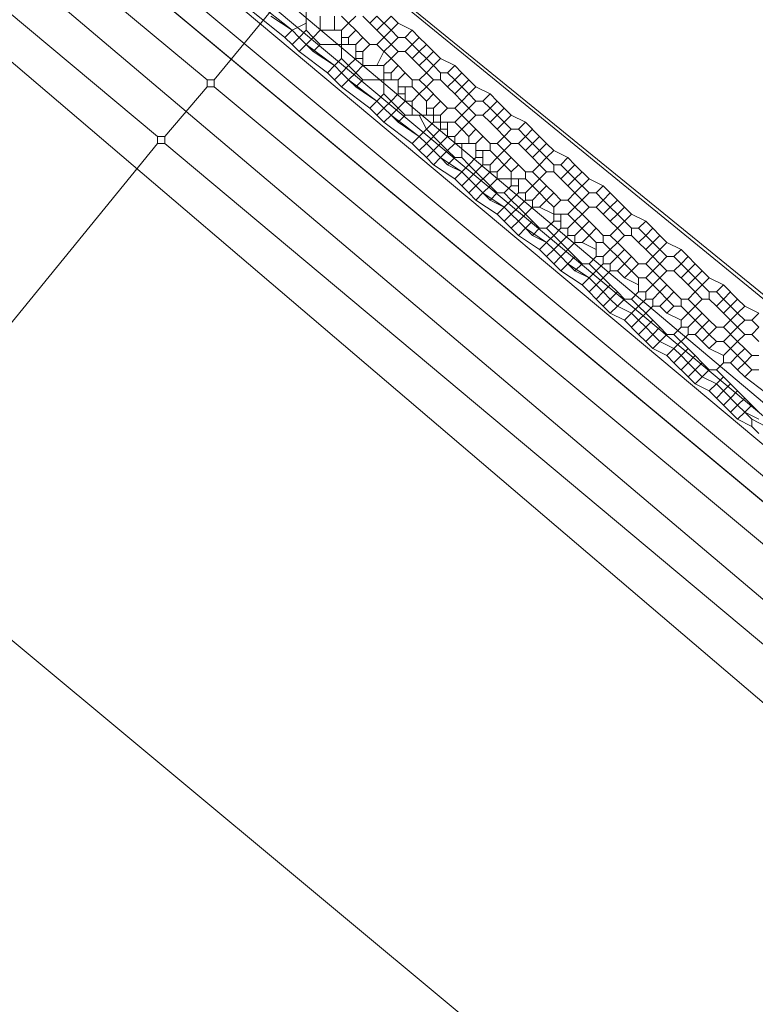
# Model space of a CAD drawing. Header units: metres. Extents: x 92810 to 93633, y 464687 to 465459.
# Tile 80 of 256: x 93162.07 to 93169.5, y 464727.98 to 464737.93. Entities that reach past the tile are written whole.
import ezdxf
from ezdxf.lldxf.tags import DXFTag

# ---------------------------------------------------------------- set-up
doc = ezdxf.new("R2010")
doc.units = ezdxf.units.M
for name, color, linetype, lineweight, transparency in [('B-OI-KL-DATA_KPN-G', 90, 'SI_B_DATA_KPN', 18, 0.4), ('B-OI-KL-DATA_LIANDER-G', 90, 'SI_B_DATA_LIANDER', 18, 0.4), ('B-OI-KL-DATA_ZIGGO BV-G', 90, 'SI_B_DATA_ZIGGO', 18, 0.4), ('B-OI-KL-ET_LS_LIANDER-G', 190, 'SI_B_ET_LS_LIANDER', 18, 0.4), ('B-OI-KL-ET_MS_LIANDER-G', 130, 'SI_B_ET_MS_LIANDER', 18, 0.4), ('B-OI-KL-GAS_LD_LIANDER-G', 30, 'SI_B_GAS_LD_LIANDER', 18, 0.4), ('B-WE-KL-DATA-G', 90, 'KL-DATA-N', 18, 0.4), ('B-WE-KL-ET_LS-G', 190, 'KL-LS-N', 18, 0.4)]:
    doc.layers.add(name, color=color, linetype=linetype, lineweight=lineweight, transparency=transparency)
doc.styles.get("Standard").update_dxf_attribs({"font": 'isocp.shx'})
tags = doc.linetypes.add('KL-DATA-N', pattern='A,4,-1,[101,NLCS.SHX,S=0.5,R=0,X=0,Y=0],-1,4,-1,["D",Standard,S=1,R=0,X=-0.25,Y=-0.5],-1.5', length=12.5).pattern_tags.tags
tags[18] = DXFTag(74, 10)
tags = doc.linetypes.add('KL-LS-N', pattern='A,4,-1,[103,NLCS.SHX,S=0.75,R=0,X=0,Y=0],-1,4,-1,["L",Standard,S=1,R=0,X=0,Y=-0.5],-2', length=13).pattern_tags.tags
tags[18] = DXFTag(74, 10)
doc.linetypes.add('SI_B_DATA_KPN', pattern='A,5,-2,["KPN",Standard,S=1.5,R=0,X=-0.51,Y=-0.75],-8', length=15)
doc.linetypes.add('SI_B_DATA_LIANDER', pattern='A,5,-2,["LI-DATA",Standard,S=1.5,R=0,X=-0.51,Y=-0.75],-11', length=18)
doc.linetypes.add('SI_B_DATA_ZIGGO', pattern='A,5,-2,["ZIGGO",Standard,S=1.5,R=0,X=-0.51,Y=-0.75],-9', length=16)
doc.linetypes.add('SI_B_ET_LS_LIANDER', pattern='A,5,-2,["LI-LS",Standard,S=1.5,R=0,X=-0.51,Y=-0.75],-10', length=17)
doc.linetypes.add('SI_B_ET_MS_LIANDER', pattern='A,5,-2,["LI-MS",Standard,S=1.5,R=0,X=-0.51,Y=-0.75],-10', length=17)
doc.linetypes.add('SI_B_GAS_LD_LIANDER', pattern='A,5,-2,["LI-G-LD",Standard,S=1.5,R=0,X=-0.51,Y=-0.75],-11', length=18)

msp = doc.modelspace()

# ---------------------------------------------------------------- linework, layer by layer
at = {"layer": 'B-OI-KL-DATA_KPN-G', "flags": 128}
for points in [[(93420.8929, 465060.8214), (93332.5357, 464946.25), (93332.0357, 464945.6786), (93258.6786, 464852.5357), (93257.8214, 464851.5357), (93164.0357, 464737.3214)], [(93134.9643, 464761.4643), (93134.9643, 464761.3214), (93135.1786, 464761.1071), (93138.3929, 464758.6071), (93139.5357, 464757.6071), (93163.9643, 464737.3214)], [(93134.3929, 464761.0357), (93156.5357, 464742.6071), (93158.6786, 464740.75), (93163.4643, 464736.75)], [(93163.9643, 464737.25), (93163.5357, 464736.75)], [(93163.9643, 464737.3214), (93164.0357, 464737.3214)], [(93163.9643, 464737.3214), (93163.9643, 464737.25)], [(93163.9643, 464737.25), (93164.0357, 464737.25)], [(93164.0357, 464737.3214), (93164.0357, 464737.25)], [(93164.0357, 464737.25), (93188.3929, 464716.9643), (93189.8214, 464715.9643)], [(93163.4643, 464736.75), (93163.5357, 464736.75)], [(93163.4643, 464736.75), (93163.4643, 464736.6786)], [(93163.5357, 464736.75), (93163.5357, 464736.6786)], [(93163.4643, 464736.6786), (93149.9643, 464720.1071), (93148.6071, 464718.5357), (93148.5357, 464718.5357)], [(93163.4643, 464736.6786), (93163.5357, 464736.6786)], [(93163.5357, 464736.6786), (93186.3214, 464717.6071), (93186.5357, 464717.25), (93186.9643, 464717.1071)]]:
    msp.add_lwpolyline(points, dxfattribs=at)
at = {"layer": 'B-OI-KL-DATA_LIANDER-G', "flags": 128}
for points in [[(93133.1071, 464763.8929), (93133.1071, 464763.75), (93133.3929, 464763.4643), (93153.75, 464747.1786), (93154.4643, 464746.5357), (93194.1071, 464713.4643)], [(93133.1071, 464763.8929), (93133.6071, 464763.8929), (93133.75, 464763.8214), (93134.8929, 464763.3929), (93192.5357, 464716.4643), (93192.6786, 464716.4643), (93197.9643, 464720.6786), (93198.3929, 464720.6071)]]:
    msp.add_lwpolyline(points, dxfattribs=at)
at = {"layer": 'B-OI-KL-DATA_ZIGGO BV-G', "flags": 128}
for points in [[(93193.8076, 464712.9022), (93149.26, 464749.967), (93134.543, 464762.296), (93126.008, 464769.806)], [(93193.8059, 464712.9), (93149.26, 464749.967)]]:
    msp.add_lwpolyline(points, dxfattribs=at)
at = {"layer": 'B-OI-KL-ET_LS_LIANDER-G'}
for p, q in [((93132.1071, 464756.5357), (93183.25, 464713.9643)), ((93156.4643, 464745.1071), (93186.3214, 464719.9643)), ((93164.3929, 464738.0357), (93164.75, 464737.75)), ((93164.4643, 464738.1071), (93164.8214, 464737.8214)), ((93164.8214, 464737.8214), (93164.75, 464737.75)), ((93164.75, 464737.75), (93164.8214, 464737.6786)), ((93164.8214, 464737.8214), (93164.8929, 464737.75)), ((93164.8929, 464737.75), (93164.8214, 464737.6786)), ((93164.8929, 464737.75), (93164.9643, 464737.6786)), ((93164.8214, 464737.6786), (93164.8929, 464737.6071)), ((93164.9643, 464737.6786), (93164.8929, 464737.6071)), ((93164.9643, 464737.6786), (93165.25, 464737.4643)), ((93164.8929, 464737.6071), (93165.1786, 464737.3929)), ((93165.25, 464737.4643), (93165.1786, 464737.3929)), ((93165.25, 464737.4643), (93165.3214, 464737.3929)), ((93165.1786, 464737.3929), (93165.3214, 464737.25)), ((93165.3214, 464737.3929), (93165.25, 464737.3214)), ((93165.3214, 464737.3929), (93165.3929, 464737.3214)), ((93165.3929, 464737.3214), (93165.3214, 464737.25)), ((93165.3214, 464737.25), (93165.6071, 464737.0357)), ((93165.3929, 464737.3214), (93165.6786, 464737.1071)), ((93165.6786, 464737.1071), (93165.6071, 464737.0357)), ((93165.6071, 464737.0357), (93165.6786, 464736.9643)), ((93165.6786, 464737.1071), (93165.75, 464737.0357)), ((93165.75, 464737.0357), (93165.6786, 464736.9643)), ((93165.75, 464737.0357), (93165.8214, 464736.9643)), ((93165.6786, 464736.9643), (93165.75, 464736.8929)), ((93165.8214, 464736.9643), (93165.75, 464736.8929)), ((93165.8214, 464736.9643), (93166.1071, 464736.75)), ((93165.75, 464736.8929), (93166.0357, 464736.6786)), ((93166.1071, 464736.75), (93166.0357, 464736.6786)), ((93166.1071, 464736.75), (93166.1786, 464736.6786)), ((93166.0357, 464736.6786), (93166.1071, 464736.6071)), ((93166.1786, 464736.6786), (93166.1071, 464736.6071)), ((93166.1786, 464736.6786), (93166.3214, 464736.5357)), ((93166.1071, 464736.6071), (93166.1786, 464736.5357)), ((93166.25, 464736.6071), (93166.1786, 464736.5357)), ((93166.1786, 464736.5357), (93166.25, 464736.4643)), ((93166.3214, 464736.5357), (93166.25, 464736.4643)), ((93166.3214, 464736.5357), (93166.5357, 464736.3929)), ((93166.25, 464736.4643), (93166.4643, 464736.3214)), ((93166.5357, 464736.3929), (93166.4643, 464736.3214)), ((93166.5357, 464736.3929), (93166.6071, 464736.3214)), ((93166.4643, 464736.3214), (93166.5357, 464736.25)), ((93166.6071, 464736.3214), (93166.5357, 464736.25)), ((93166.5357, 464736.25), (93166.6071, 464736.1786)), ((93166.6071, 464736.3214), (93166.6786, 464736.25)), ((93166.6786, 464736.25), (93166.6071, 464736.1786)), ((93166.6786, 464736.25), (93166.75, 464736.1786)), ((93166.6071, 464736.1786), (93166.6786, 464736.1071)), ((93166.75, 464736.1786), (93166.6786, 464736.1071)), ((93166.75, 464736.1786), (93166.9643, 464736.0357)), ((93166.6786, 464736.1071), (93166.8929, 464735.9643)), ((93166.9643, 464736.0357), (93166.8929, 464735.9643)), ((93166.9643, 464736.0357), (93167.0357, 464735.9643)), ((93166.8929, 464735.9643), (93166.9643, 464735.8929)), ((93167.0357, 464735.9643), (93166.9643, 464735.8929)), ((93167.0357, 464735.9643), (93167.1071, 464735.8929)), ((93166.9643, 464735.8929), (93167.0357, 464735.8214)), ((93167.1071, 464735.8929), (93167.0357, 464735.8214)), ((93167.1071, 464735.8929), (93167.1786, 464735.8214)), ((93167.0357, 464735.8214), (93167.1071, 464735.75)), ((93167.1786, 464735.8214), (93167.1071, 464735.75)), ((93167.1071, 464735.75), (93167.3214, 464735.6071)), ((93167.1786, 464735.8214), (93167.3929, 464735.6786)), ((93167.3929, 464735.6786), (93167.3214, 464735.6071)), ((93167.3929, 464735.6786), (93167.4643, 464735.6071)), ((93167.3214, 464735.6071), (93167.3929, 464735.5357)), ((93167.4643, 464735.6071), (93167.3929, 464735.5357)), ((93167.4643, 464735.6071), (93167.5357, 464735.5357)), ((93167.3929, 464735.5357), (93167.4643, 464735.4643)), ((93167.5357, 464735.5357), (93167.4643, 464735.4643)), ((93167.4643, 464735.4643), (93167.5357, 464735.3929)), ((93167.5357, 464735.5357), (93167.6071, 464735.4643)), ((93167.6071, 464735.4643), (93167.5357, 464735.3929)), ((93167.6071, 464735.4643), (93167.8214, 464735.3214)), ((93167.5357, 464735.3929), (93167.75, 464735.25)), ((93167.8214, 464735.3214), (93167.75, 464735.25)), ((93167.75, 464735.25), (93167.8214, 464735.1786)), ((93167.8214, 464735.3214), (93167.8929, 464735.25)), ((93167.8929, 464735.25), (93167.8214, 464735.1786)), ((93167.8929, 464735.25), (93167.9643, 464735.1786)), ((93167.8214, 464735.1786), (93167.8929, 464735.1071)), ((93167.9643, 464735.1786), (93167.8929, 464735.1071)), ((93167.9643, 464735.1786), (93168.0357, 464735.1071)), ((93167.8929, 464735.1071), (93167.9643, 464735.0357)), ((93168.0357, 464735.1071), (93167.9643, 464735.0357)), ((93168.0357, 464735.1071), (93168.1071, 464735.0357)), ((93167.9643, 464735.0357), (93168.0357, 464734.9643)), ((93168.1071, 464735.0357), (93168.0357, 464734.9643)), ((93168.0357, 464734.9643), (93168.1786, 464734.8929)), ((93168.1071, 464735.0357), (93168.25, 464734.9643)), ((93168.25, 464734.9643), (93168.1786, 464734.8929)), ((93168.25, 464734.9643), (93168.3214, 464734.8929)), ((93168.1786, 464734.8929), (93168.3214, 464734.75)), ((93168.3214, 464734.8929), (93168.25, 464734.8214)), ((93168.3214, 464734.8929), (93168.3929, 464734.8214)), ((93168.3929, 464734.8214), (93168.3214, 464734.75)), ((93168.3214, 464734.75), (93168.3929, 464734.6786)), ((93168.3929, 464734.8214), (93168.4643, 464734.75)), ((93168.4643, 464734.75), (93168.3929, 464734.6786)), ((93168.4643, 464734.75), (93168.5357, 464734.6786)), ((93168.3929, 464734.6786), (93168.4643, 464734.6071)), ((93168.5357, 464734.6786), (93168.4643, 464734.6071)), ((93168.5357, 464734.6786), (93168.6786, 464734.6071)), ((93168.4643, 464734.6071), (93168.6071, 464734.5357)), ((93168.6786, 464734.6071), (93168.6071, 464734.5357)), ((93168.6786, 464734.6071), (93168.75, 464734.5357)), ((93168.6071, 464734.5357), (93168.6786, 464734.4643)), ((93168.75, 464734.5357), (93168.6786, 464734.4643)), ((93168.6786, 464734.4643), (93168.8214, 464734.3214)), ((93168.75, 464734.5357), (93168.8214, 464734.4643)), ((93168.8214, 464734.4643), (93168.75, 464734.3929)), ((93168.8214, 464734.4643), (93168.8929, 464734.3929)), ((93168.8929, 464734.3929), (93168.8214, 464734.3214)), ((93168.8929, 464734.3929), (93168.9643, 464734.3214)), ((93168.8214, 464734.3214), (93168.8929, 464734.25)), ((93168.9643, 464734.3214), (93168.8929, 464734.25)), ((93168.8929, 464734.25), (93169.0357, 464734.1786)), ((93168.9643, 464734.3214), (93169.1071, 464734.25)), ((93169.1071, 464734.25), (93169.0357, 464734.1786)), ((93169.1071, 464734.25), (93169.1786, 464734.1786)), ((93169.0357, 464734.1786), (93169.1071, 464734.1071)), ((93169.1786, 464734.1786), (93169.1071, 464734.1071)), ((93169.1786, 464734.1786), (93169.3214, 464734.0357)), ((93169.1071, 464734.1071), (93169.1786, 464734.0357)), ((93169.25, 464734.1071), (93169.1786, 464734.0357)), ((93169.1786, 464734.0357), (93169.25, 464733.9643)), ((93169.3214, 464734.0357), (93169.25, 464733.9643)), ((93169.25, 464733.9643), (93169.3214, 464733.8929)), ((93169.3214, 464734.0357), (93169.3929, 464733.9643)), ((93169.3929, 464733.9643), (93169.3214, 464733.8929)), ((93169.3929, 464733.9643), (93169.4643, 464733.8929)), ((93169.3214, 464733.8929), (93169.4643, 464733.8214)), ((93169.4643, 464733.8929), (93169.6071, 464733.8214)), ((93169.4643, 464733.8929), (93169.4643, 464733.8214)), ((93169.4643, 464733.8214), (93169.5357, 464733.75))]:
    msp.add_line(p, q, dxfattribs=at)
at = {"layer": 'B-OI-KL-ET_MS_LIANDER-G'}
for p, q in [((93164.9643, 464738.1071), (93164.9643, 464737.8214)), ((93165.8214, 464737.9643), (93165.6786, 464737.8214)), ((93165.3214, 464737.8214), (93165.3214, 464737.5357)), ((93165.8214, 464737.8214), (93165.6786, 464737.6786)), ((93165.4643, 464737.6786), (93165.4643, 464737.5357)), ((93165.5357, 464737.6071), (93165.5357, 464737.4643)), ((93165.75, 464737.4643), (93165.75, 464737.1786)), ((93165.8929, 464737.3214), (93165.8929, 464737.1786)), ((93165.9643, 464737.25), (93165.9643, 464737.1071)), ((93166.1786, 464737.1071), (93166.1786, 464736.9643)), ((93166.25, 464737.0357), (93166.25, 464736.8929)), ((93166.3214, 464736.9643), (93166.3214, 464736.8214)), ((93166.3929, 464736.8929), (93166.3929, 464736.75)), ((93166.3214, 464736.8214), (93166.1786, 464736.6786)), ((93167.3214, 464736.75), (93167.1786, 464736.6071)), ((93166.6786, 464736.6786), (93166.6786, 464736.5357)), ((93166.75, 464736.6071), (93166.75, 464736.4643)), ((93166.8214, 464736.3929), (93166.6786, 464736.25)), ((93167.0357, 464736.3929), (93167.0357, 464736.25)), ((93167.1071, 464736.3214), (93167.1071, 464736.1786)), ((93167.3214, 464736.3214), (93167.1786, 464736.1786)), ((93167.8214, 464736.3214), (93167.6786, 464736.1786)), ((93167.8214, 464736.1786), (93167.6786, 464736.0357)), ((93167.4643, 464736.0357), (93167.4643, 464735.8929)), ((93167.5357, 464735.9643), (93167.5357, 464735.8214)), ((93167.8214, 464735.8929), (93167.6786, 464735.75)), ((93167.8929, 464735.6786), (93167.8929, 464735.5357)), ((93168.3214, 464735.4643), (93168.1786, 464735.3214)), ((93168.3214, 464735.3214), (93168.3214, 464735.1786)), ((93169.3214, 464734.9643), (93169.1786, 464734.8214)), ((93168.8214, 464734.75), (93168.6786, 464734.6071)), ((93169.3214, 464734.8214), (93169.1786, 464734.6786)), ((93169.3214, 464734.6786), (93169.1786, 464734.5357))]:
    msp.add_line(p, q, dxfattribs=at)
at = {"layer": 'B-OI-KL-ET_MS_LIANDER-G', "flags": 128}
for points in [[(93161.25, 464740.6071), (93184.8929, 464720.8214)], [(93164.6071, 464737.9643), (93164.8214, 464737.8214)], [(93165.1071, 464737.9643), (93165.1071, 464737.8214)], [(93165.25, 464737.9643), (93165.25, 464737.8214)], [(93165.3214, 464737.9643), (93165.3929, 464737.8929)], [(93165.4643, 464737.9643), (93165.3929, 464737.8929)], [(93165.5357, 464737.9643), (93165.6071, 464737.8929)], [(93165.6786, 464737.9643), (93165.6071, 464737.8929)], [(93165.6786, 464737.9643), (93165.8214, 464737.8214)], [(93165.8214, 464737.9643), (93165.8929, 464737.8929)], [(93164.9643, 464737.8929), (93164.8214, 464737.8214)], [(93165.3929, 464737.8929), (93165.3214, 464737.8214)], [(93165.3929, 464737.8929), (93165.4643, 464737.8214)], [(93165.6071, 464737.8929), (93165.6786, 464737.8214)], [(93165.8929, 464737.8929), (93165.8214, 464737.8214)], [(93165.8929, 464737.8929), (93166.0357, 464737.8214)], [(93164.8214, 464737.8214), (93164.8929, 464737.75)], [(93164.9643, 464737.8214), (93164.8929, 464737.75)], [(93164.8929, 464737.75), (93164.9643, 464737.6786)], [(93164.9643, 464737.8214), (93165.0357, 464737.75)], [(93165.0357, 464737.75), (93164.9643, 464737.6786)], [(93165.1071, 464737.8214), (93165.0357, 464737.75)], [(93165.0357, 464737.75), (93165.1071, 464737.6786)], [(93165.1071, 464737.8214), (93165.3214, 464737.8214)], [(93165.3214, 464737.75), (93165.3929, 464737.75)], [(93165.4643, 464737.8214), (93165.3929, 464737.75)], [(93165.3929, 464737.75), (93165.3929, 464737.6786)], [(93165.4643, 464737.8214), (93165.5357, 464737.75)], [(93165.5357, 464737.75), (93165.4643, 464737.6786)], [(93165.5357, 464737.75), (93165.6071, 464737.6786)], [(93165.6786, 464737.8214), (93165.8214, 464737.6786)], [(93165.8214, 464737.8214), (93165.8929, 464737.75)], [(93165.8929, 464737.75), (93165.8214, 464737.6786)], [(93165.8929, 464737.75), (93165.9643, 464737.75)], [(93166.0357, 464737.8214), (93165.9643, 464737.75)], [(93165.9643, 464737.75), (93166.0357, 464737.6786)], [(93166.0357, 464737.8214), (93166.1071, 464737.75)], [(93166.1071, 464737.75), (93166.0357, 464737.6786)], [(93166.1071, 464737.75), (93166.1786, 464737.6786)], [(93164.9643, 464737.6786), (93165.0357, 464737.6071)], [(93165.1071, 464737.6786), (93165.0357, 464737.6071)], [(93165.1071, 464737.6786), (93165.4643, 464737.6786)], [(93165.6071, 464737.6786), (93165.5357, 464737.6071)], [(93165.6071, 464737.6786), (93165.6786, 464737.6786)], [(93165.6786, 464737.6786), (93165.8214, 464737.5357)], [(93165.8214, 464737.6786), (93165.75, 464737.6071)], [(93165.8214, 464737.6786), (93165.8929, 464737.6071)], [(93166.0357, 464737.6786), (93165.9643, 464737.6071)], [(93166.0357, 464737.6786), (93166.1071, 464737.6071)], [(93166.1786, 464737.6786), (93166.1071, 464737.6071)], [(93166.1786, 464737.6786), (93166.3214, 464737.5357)], [(93165.0357, 464737.6071), (93165.25, 464737.4643)], [(93165.3214, 464737.5357), (93165.25, 464737.4643)], [(93165.3214, 464737.5357), (93165.3929, 464737.4643)], [(93165.4643, 464737.5357), (93165.3929, 464737.4643)], [(93165.4643, 464737.6071), (93165.5357, 464737.6071)], [(93165.4643, 464737.5357), (93165.5357, 464737.5357)], [(93165.75, 464737.6071), (93165.6786, 464737.4643)], [(93165.8214, 464737.5357), (93165.75, 464737.4643)], [(93165.8929, 464737.6071), (93165.8214, 464737.5357)], [(93165.8214, 464737.5357), (93165.8929, 464737.4643)], [(93165.8929, 464737.6071), (93165.9643, 464737.6071)], [(93165.9643, 464737.6071), (93166.0357, 464737.5357)], [(93166.1071, 464737.6071), (93166.0357, 464737.5357)], [(93166.0357, 464737.5357), (93166.1071, 464737.4643)], [(93166.1071, 464737.6071), (93166.1786, 464737.5357)], [(93166.1786, 464737.5357), (93166.1071, 464737.4643)], [(93166.25, 464737.6071), (93166.1786, 464737.5357)], [(93166.1786, 464737.5357), (93166.25, 464737.4643)], [(93166.3214, 464737.5357), (93166.25, 464737.4643)], [(93166.3214, 464737.5357), (93166.4643, 464737.4643)], [(93165.25, 464737.4643), (93165.3214, 464737.3929)], [(93165.3929, 464737.4643), (93165.3214, 464737.3929)], [(93165.3929, 464737.4643), (93165.4643, 464737.3929)], [(93165.5357, 464737.4643), (93165.4643, 464737.3929)], [(93165.5357, 464737.4643), (93165.75, 464737.4643)], [(93165.8929, 464737.4643), (93165.8214, 464737.3929)], [(93165.8929, 464737.4643), (93165.9643, 464737.3929)], [(93166.1071, 464737.4643), (93166.1786, 464737.3929)], [(93166.25, 464737.4643), (93166.1786, 464737.3929)], [(93166.25, 464737.4643), (93166.3214, 464737.3929)], [(93166.4643, 464737.4643), (93166.3929, 464737.3929)], [(93166.4643, 464737.4643), (93166.5357, 464737.3929)], [(93165.3214, 464737.3929), (93165.3929, 464737.3214)], [(93165.4643, 464737.3929), (93165.3929, 464737.3214)], [(93165.4643, 464737.3929), (93165.5357, 464737.3214)], [(93165.75, 464737.3929), (93165.8214, 464737.3929)], [(93165.8214, 464737.3929), (93165.8214, 464737.3214)], [(93165.9643, 464737.3929), (93165.8929, 464737.3214)], [(93165.9643, 464737.3929), (93166.0357, 464737.3214)], [(93166.1786, 464737.3929), (93166.1071, 464737.3214)], [(93166.1786, 464737.3929), (93166.25, 464737.3214)], [(93166.3214, 464737.3929), (93166.3929, 464737.3929)], [(93166.3214, 464737.3929), (93166.3214, 464737.3214)], [(93166.3929, 464737.3929), (93166.4643, 464737.3214)], [(93166.5357, 464737.3929), (93166.4643, 464737.3214)], [(93166.5357, 464737.3929), (93166.6071, 464737.3214)], [(93165.3929, 464737.3214), (93165.4643, 464737.25)], [(93165.5357, 464737.3214), (93165.4643, 464737.25)], [(93165.4643, 464737.25), (93165.6786, 464737.1071)], [(93165.5357, 464737.3214), (93165.8929, 464737.3214)], [(93165.8929, 464737.25), (93166.0357, 464737.25)], [(93166.0357, 464737.3214), (93166.1071, 464737.3214)], [(93166.0357, 464737.3214), (93166.0357, 464737.25)], [(93166.0357, 464737.25), (93166.1071, 464737.1786)], [(93166.1071, 464737.3214), (93166.1786, 464737.25)], [(93166.1786, 464737.25), (93166.1071, 464737.1786)], [(93166.25, 464737.3214), (93166.1786, 464737.25)], [(93166.1786, 464737.25), (93166.3214, 464737.1071)], [(93166.25, 464737.3214), (93166.3214, 464737.3214)], [(93166.3214, 464737.3214), (93166.3929, 464737.25)], [(93166.4643, 464737.3214), (93166.3929, 464737.25)], [(93166.3929, 464737.25), (93166.4643, 464737.1786)], [(93166.4643, 464737.3214), (93166.5357, 464737.25)], [(93166.5357, 464737.25), (93166.4643, 464737.1786)], [(93166.6071, 464737.3214), (93166.5357, 464737.25)], [(93166.5357, 464737.25), (93166.6071, 464737.1786)], [(93166.6071, 464737.3214), (93166.6786, 464737.25)], [(93166.6786, 464737.25), (93166.6071, 464737.1786)], [(93166.6786, 464737.25), (93166.8214, 464737.1786)], [(93165.75, 464737.1786), (93165.6786, 464737.1071)], [(93165.75, 464737.1786), (93165.8214, 464737.1071)], [(93165.8929, 464737.1786), (93165.8214, 464737.1071)], [(93165.8929, 464737.1786), (93165.9643, 464737.1786)], [(93166.1071, 464737.1786), (93166.0357, 464737.1071)], [(93166.1071, 464737.1786), (93166.1786, 464737.1071)], [(93166.25, 464737.1786), (93166.1786, 464737.1071)], [(93166.4643, 464737.1786), (93166.5357, 464737.1071)], [(93166.6071, 464737.1786), (93166.5357, 464737.1071)], [(93166.6071, 464737.1786), (93166.6786, 464737.1071)], [(93166.8214, 464737.1786), (93166.75, 464737.1071)], [(93166.8214, 464737.1786), (93166.8929, 464737.1071)], [(93165.6786, 464737.1071), (93165.75, 464737.0357)], [(93165.8214, 464737.1071), (93165.75, 464737.0357)], [(93165.75, 464737.0357), (93165.8214, 464736.9643)], [(93165.8214, 464737.1071), (93165.8929, 464737.0357)], [(93165.8929, 464737.0357), (93165.8214, 464736.9643)], [(93165.9643, 464737.1071), (93165.8929, 464737.0357)], [(93165.8929, 464737.0357), (93165.9643, 464736.9643)], [(93165.9643, 464737.1071), (93166.0357, 464737.1071)], [(93166.0357, 464737.1071), (93166.0357, 464736.9643)], [(93166.1786, 464737.0357), (93166.25, 464737.0357)], [(93166.3214, 464737.1071), (93166.25, 464737.0357)], [(93166.3214, 464737.1071), (93166.3929, 464737.0357)], [(93166.3929, 464737.0357), (93166.3214, 464736.9643)], [(93166.3929, 464737.0357), (93166.4643, 464737.0357)], [(93166.5357, 464737.1071), (93166.4643, 464737.0357)], [(93166.4643, 464737.0357), (93166.5357, 464736.9643)], [(93166.5357, 464737.1071), (93166.6071, 464737.0357)], [(93166.6071, 464737.0357), (93166.5357, 464736.9643)], [(93166.6786, 464737.1071), (93166.6071, 464737.0357)], [(93166.6071, 464737.0357), (93166.6786, 464736.9643)], [(93166.6786, 464737.1071), (93166.75, 464737.1071)], [(93166.75, 464737.1071), (93166.8214, 464737.0357)], [(93166.8214, 464737.0357), (93166.75, 464736.9643)], [(93166.8929, 464737.1071), (93166.8214, 464737.0357)], [(93166.8214, 464737.0357), (93166.8929, 464736.9643)], [(93166.8929, 464737.1071), (93166.9643, 464737.0357)], [(93166.9643, 464737.0357), (93166.8929, 464736.9643)], [(93166.9643, 464737.0357), (93167.0357, 464736.9643)], [(93165.8214, 464736.9643), (93165.8929, 464736.8929)], [(93165.9643, 464736.9643), (93165.8929, 464736.8929)], [(93165.9643, 464736.9643), (93166.3214, 464736.9643)], [(93166.1071, 464736.9643), (93166.1786, 464736.8214)], [(93166.5357, 464736.9643), (93166.4643, 464736.8929)], [(93166.5357, 464736.9643), (93166.6071, 464736.8929)], [(93166.6786, 464736.9643), (93166.6071, 464736.8929)], [(93166.6786, 464736.9643), (93166.75, 464736.9643)], [(93166.75, 464736.9643), (93166.8214, 464736.8929)], [(93166.8929, 464736.9643), (93166.8214, 464736.8929)], [(93166.8929, 464736.9643), (93166.9643, 464736.8929)], [(93167.0357, 464736.9643), (93166.9643, 464736.8929)], [(93167.0357, 464736.9643), (93167.1786, 464736.8929)], [(93165.8929, 464736.8929), (93166.1071, 464736.75)], [(93166.25, 464736.8929), (93166.1786, 464736.8214)], [(93166.25, 464736.8929), (93166.4643, 464736.8929)], [(93166.4643, 464736.8929), (93166.5357, 464736.8214)], [(93166.6071, 464736.8929), (93166.5357, 464736.8214)], [(93166.6071, 464736.8929), (93166.6786, 464736.8214)], [(93166.8214, 464736.8929), (93166.8929, 464736.8214)], [(93166.9643, 464736.8929), (93166.8929, 464736.8214)], [(93166.9643, 464736.8929), (93167.0357, 464736.8214)], [(93167.1786, 464736.8929), (93167.1071, 464736.8214)], [(93167.1786, 464736.8929), (93167.3214, 464736.75)], [(93166.1786, 464736.8214), (93166.1071, 464736.75)], [(93166.1071, 464736.75), (93166.1786, 464736.6786)], [(93166.1786, 464736.8214), (93166.3214, 464736.6786)], [(93166.3214, 464736.8214), (93166.3929, 464736.8214)], [(93166.3929, 464736.75), (93166.3214, 464736.6786)], [(93166.3929, 464736.75), (93166.4643, 464736.75)], [(93166.5357, 464736.8214), (93166.4643, 464736.75)], [(93166.4643, 464736.75), (93166.4643, 464736.6786)], [(93166.5357, 464736.8214), (93166.6071, 464736.75)], [(93166.6786, 464736.8214), (93166.6071, 464736.75)], [(93166.6071, 464736.75), (93166.6071, 464736.6786)], [(93166.6786, 464736.8214), (93166.8214, 464736.6786)], [(93166.75, 464736.75), (93166.6786, 464736.6786)], [(93166.8929, 464736.8214), (93166.9643, 464736.75)], [(93166.9643, 464736.75), (93166.8929, 464736.6786)], [(93167.0357, 464736.8214), (93166.9643, 464736.75)], [(93166.9643, 464736.75), (93167.0357, 464736.6786)], [(93167.0357, 464736.8214), (93167.1071, 464736.8214)], [(93167.1071, 464736.8214), (93167.1786, 464736.75)], [(93167.1786, 464736.75), (93167.1071, 464736.6786)], [(93167.25, 464736.8214), (93167.1786, 464736.75)], [(93167.1786, 464736.75), (93167.3214, 464736.6071)], [(93167.3214, 464736.75), (93167.3929, 464736.6786)], [(93166.1786, 464736.6786), (93166.3214, 464736.5357)], [(93166.3214, 464736.6786), (93166.25, 464736.6071)], [(93166.3214, 464736.6786), (93166.3929, 464736.6071)], [(93166.4643, 464736.6786), (93166.3929, 464736.6071)], [(93166.4643, 464736.6786), (93166.6786, 464736.6786)], [(93166.5357, 464736.6786), (93166.5357, 464736.5357)], [(93166.8214, 464736.6786), (93166.8929, 464736.6786)], [(93166.8214, 464736.6786), (93166.8214, 464736.6071)], [(93166.8929, 464736.6786), (93166.9643, 464736.6071)], [(93167.0357, 464736.6786), (93166.9643, 464736.6071)], [(93167.0357, 464736.6786), (93167.1071, 464736.6786)], [(93167.1071, 464736.6786), (93167.1786, 464736.6071)], [(93167.3929, 464736.6786), (93167.3214, 464736.6071)], [(93167.3929, 464736.6786), (93167.4643, 464736.6071)], [(93166.3929, 464736.6071), (93166.3214, 464736.5357)], [(93166.3214, 464736.5357), (93166.3929, 464736.4643)], [(93166.3929, 464736.6071), (93166.4643, 464736.5357)], [(93166.4643, 464736.5357), (93166.3929, 464736.4643)], [(93166.4643, 464736.5357), (93166.5357, 464736.5357)], [(93166.5357, 464736.5357), (93166.6071, 464736.4643)], [(93166.6786, 464736.5357), (93166.6071, 464736.4643)], [(93166.6786, 464736.6071), (93166.8214, 464736.6071)], [(93166.6786, 464736.5357), (93166.75, 464736.5357)], [(93166.8214, 464736.6071), (93166.8929, 464736.5357)], [(93166.8929, 464736.5357), (93166.8214, 464736.4643)], [(93166.9643, 464736.6071), (93166.8929, 464736.5357)], [(93166.8929, 464736.5357), (93166.9643, 464736.4643)], [(93166.9643, 464736.6071), (93167.0357, 464736.5357)], [(93167.0357, 464736.5357), (93166.9643, 464736.4643)], [(93167.0357, 464736.5357), (93167.1071, 464736.4643)], [(93167.1786, 464736.6071), (93167.25, 464736.5357)], [(93167.3214, 464736.6071), (93167.25, 464736.5357)], [(93167.25, 464736.5357), (93167.3214, 464736.4643)], [(93167.3214, 464736.6071), (93167.3929, 464736.5357)], [(93167.3929, 464736.5357), (93167.3214, 464736.4643)], [(93167.4643, 464736.6071), (93167.3929, 464736.5357)], [(93167.3929, 464736.5357), (93167.4643, 464736.4643)], [(93167.4643, 464736.6071), (93167.6071, 464736.5357)], [(93167.6071, 464736.5357), (93167.5357, 464736.4643)], [(93167.6071, 464736.5357), (93167.6786, 464736.4643)], [(93166.3929, 464736.4643), (93166.5357, 464736.3929)], [(93166.6071, 464736.4643), (93166.5357, 464736.3929)], [(93166.6071, 464736.4643), (93166.6786, 464736.3929)], [(93166.75, 464736.4643), (93166.6786, 464736.3929)], [(93166.75, 464736.4643), (93166.8214, 464736.4643)], [(93166.8214, 464736.4643), (93166.8214, 464736.3929)], [(93166.9643, 464736.4643), (93166.8929, 464736.3929)], [(93166.9643, 464736.4643), (93167.0357, 464736.3929)], [(93167.1071, 464736.4643), (93167.0357, 464736.3929)], [(93167.1071, 464736.4643), (93167.1786, 464736.3929)], [(93167.3214, 464736.4643), (93167.25, 464736.3929)], [(93167.3214, 464736.4643), (93167.3929, 464736.3929)], [(93167.4643, 464736.4643), (93167.5357, 464736.4643)], [(93167.4643, 464736.4643), (93167.4643, 464736.3929)], [(93167.5357, 464736.4643), (93167.6071, 464736.3929)], [(93167.6786, 464736.4643), (93167.6071, 464736.3929)], [(93167.6786, 464736.4643), (93167.8214, 464736.3214)], [(93166.5357, 464736.3929), (93166.6071, 464736.3214)], [(93166.6786, 464736.3929), (93166.6071, 464736.3214)], [(93166.6786, 464736.3929), (93166.8214, 464736.25)], [(93166.8214, 464736.3929), (93166.8929, 464736.3929)], [(93166.8929, 464736.3929), (93166.8929, 464736.3214)], [(93167.1786, 464736.3929), (93167.25, 464736.3929)], [(93167.1786, 464736.3929), (93167.1786, 464736.3214)], [(93167.25, 464736.3929), (93167.3214, 464736.3214)], [(93167.3929, 464736.3929), (93167.3214, 464736.3214)], [(93167.3929, 464736.3929), (93167.4643, 464736.3929)], [(93167.4643, 464736.3929), (93167.5357, 464736.3214)], [(93167.6071, 464736.3929), (93167.5357, 464736.3214)], [(93167.6071, 464736.3929), (93167.6786, 464736.3214)], [(93167.75, 464736.3929), (93167.6786, 464736.3214)], [(93166.6071, 464736.3214), (93166.6786, 464736.25)], [(93166.6786, 464736.25), (93166.8214, 464736.1071)], [(93166.8214, 464736.25), (93166.75, 464736.1786)], [(93166.8929, 464736.3214), (93166.8214, 464736.25)], [(93166.8214, 464736.25), (93166.8929, 464736.1786)], [(93166.8929, 464736.3214), (93167.1786, 464736.3214)], [(93167.0357, 464736.25), (93166.9643, 464736.1786)], [(93167.0357, 464736.25), (93167.1071, 464736.25)], [(93167.1786, 464736.3214), (93167.3214, 464736.1786)], [(93167.3214, 464736.3214), (93167.3929, 464736.25)], [(93167.3929, 464736.25), (93167.3214, 464736.1786)], [(93167.3929, 464736.25), (93167.4643, 464736.1786)], [(93167.5357, 464736.3214), (93167.6071, 464736.25)], [(93167.6786, 464736.3214), (93167.6071, 464736.25)], [(93167.6071, 464736.25), (93167.6786, 464736.1786)], [(93167.6786, 464736.3214), (93167.8214, 464736.1786)], [(93167.8214, 464736.3214), (93167.9643, 464736.25)], [(93167.9643, 464736.25), (93167.8929, 464736.1786)], [(93167.9643, 464736.25), (93168.0357, 464736.1786)], [(93166.8929, 464736.1786), (93166.8214, 464736.1071)], [(93166.8929, 464736.1786), (93166.9643, 464736.1786)], [(93166.9643, 464736.1786), (93167.0357, 464736.1071)], [(93167.1071, 464736.1786), (93167.0357, 464736.1071)], [(93167.1071, 464736.1786), (93167.1786, 464736.1786)], [(93167.1786, 464736.1786), (93167.1786, 464736.1071)], [(93167.3214, 464736.1786), (93167.25, 464736.1071)], [(93167.3214, 464736.1786), (93167.3929, 464736.1071)], [(93167.4643, 464736.1786), (93167.3929, 464736.1071)], [(93167.4643, 464736.1786), (93167.5357, 464736.1071)], [(93167.6786, 464736.1786), (93167.6071, 464736.1071)], [(93167.6786, 464736.1786), (93167.8214, 464736.0357)], [(93167.8214, 464736.1786), (93167.8929, 464736.1786)], [(93167.8929, 464736.1786), (93167.9643, 464736.1071)], [(93168.0357, 464736.1786), (93167.9643, 464736.1071)], [(93168.0357, 464736.1786), (93168.1071, 464736.1071)], [(93166.8214, 464736.1071), (93166.9643, 464736.0357)], [(93167.0357, 464736.1071), (93166.9643, 464736.0357)], [(93166.9643, 464736.0357), (93167.0357, 464735.9643)], [(93167.0357, 464736.1071), (93167.1071, 464736.0357)], [(93167.1071, 464736.0357), (93167.0357, 464735.9643)], [(93167.1786, 464736.1071), (93167.1071, 464736.0357)], [(93167.1071, 464736.0357), (93167.1786, 464735.9643)], [(93167.1786, 464736.1071), (93167.25, 464736.1071)], [(93167.25, 464736.0357), (93167.1786, 464735.9643)], [(93167.25, 464736.1071), (93167.25, 464736.0357)], [(93167.25, 464736.0357), (93167.3214, 464736.0357)], [(93167.3929, 464736.1071), (93167.3214, 464736.0357)], [(93167.3214, 464736.0357), (93167.4643, 464735.9643)], [(93167.3929, 464736.1071), (93167.4643, 464736.0357)], [(93167.5357, 464736.1071), (93167.4643, 464736.0357)], [(93167.5357, 464736.1071), (93167.6071, 464736.1071)], [(93167.6071, 464736.1071), (93167.6786, 464736.0357)], [(93167.6786, 464736.0357), (93167.6071, 464735.9643)], [(93167.6786, 464736.0357), (93167.75, 464735.9643)], [(93167.8214, 464736.0357), (93167.75, 464735.9643)], [(93167.8214, 464736.0357), (93167.8929, 464736.0357)], [(93167.9643, 464736.1071), (93167.8929, 464736.0357)], [(93167.8929, 464736.0357), (93167.9643, 464735.9643)], [(93167.9643, 464736.1071), (93168.0357, 464736.0357)], [(93168.0357, 464736.0357), (93167.9643, 464735.9643)], [(93168.1071, 464736.1071), (93168.0357, 464736.0357)], [(93168.0357, 464736.0357), (93168.1071, 464735.9643)], [(93168.1071, 464736.1071), (93168.1786, 464736.0357)], [(93168.1786, 464736.0357), (93168.1071, 464735.9643)], [(93168.1786, 464736.0357), (93168.25, 464735.9643)], [(93167.0357, 464735.9643), (93167.1071, 464735.8929)], [(93167.1786, 464735.9643), (93167.1071, 464735.8929)], [(93167.1786, 464735.9643), (93167.3214, 464735.8214)], [(93167.4643, 464735.9643), (93167.6071, 464735.9643)], [(93167.6071, 464735.9643), (93167.6786, 464735.8929)], [(93167.75, 464735.9643), (93167.6786, 464735.8929)], [(93167.75, 464735.9643), (93167.8214, 464735.8929)], [(93167.9643, 464735.9643), (93168.0357, 464735.8929)], [(93168.1071, 464735.9643), (93168.0357, 464735.8929)], [(93168.1071, 464735.9643), (93168.1786, 464735.8929)], [(93168.25, 464735.9643), (93168.1786, 464735.8929)], [(93168.25, 464735.9643), (93168.3929, 464735.8929)], [(93167.1071, 464735.8929), (93167.1786, 464735.8214)], [(93167.25, 464735.8929), (93167.1786, 464735.8214)], [(93167.4643, 464735.8929), (93167.3929, 464735.8214)], [(93167.4643, 464735.8929), (93167.5357, 464735.8929)], [(93167.6786, 464735.8929), (93167.6071, 464735.8214)], [(93167.6786, 464735.8929), (93167.8214, 464735.75)], [(93167.8214, 464735.8929), (93167.8929, 464735.8214)], [(93168.0357, 464735.8929), (93168.1071, 464735.8214)], [(93168.1786, 464735.8929), (93168.1071, 464735.8214)], [(93168.1786, 464735.8929), (93168.25, 464735.8214)], [(93168.3929, 464735.8929), (93168.3214, 464735.8214)], [(93168.3929, 464735.8929), (93168.4643, 464735.8214)], [(93167.1786, 464735.8214), (93167.25, 464735.75)], [(93167.3214, 464735.8214), (93167.25, 464735.75)], [(93167.25, 464735.75), (93167.3929, 464735.6786)], [(93167.3214, 464735.8214), (93167.3929, 464735.8214)], [(93167.3929, 464735.8214), (93167.4643, 464735.75)], [(93167.4643, 464735.75), (93167.3929, 464735.6786)], [(93167.5357, 464735.8214), (93167.4643, 464735.75)], [(93167.4643, 464735.75), (93167.5357, 464735.6786)], [(93167.5357, 464735.8214), (93167.6071, 464735.8214)], [(93167.6071, 464735.75), (93167.5357, 464735.6786)], [(93167.6071, 464735.8214), (93167.6071, 464735.75)], [(93167.6071, 464735.75), (93167.6786, 464735.75)], [(93167.6786, 464735.75), (93167.6786, 464735.6786)], [(93167.8214, 464735.75), (93167.75, 464735.6786)], [(93167.8929, 464735.8214), (93167.8214, 464735.75)], [(93167.8214, 464735.75), (93167.8929, 464735.6786)], [(93167.8929, 464735.8214), (93167.9643, 464735.75)], [(93167.9643, 464735.75), (93168.0357, 464735.75)], [(93167.9643, 464735.75), (93167.9643, 464735.6786)], [(93168.1071, 464735.8214), (93168.0357, 464735.75)], [(93168.0357, 464735.75), (93168.1071, 464735.6786)], [(93168.1071, 464735.8214), (93168.1786, 464735.75)], [(93168.1786, 464735.75), (93168.1071, 464735.6786)], [(93168.1786, 464735.75), (93168.25, 464735.75)], [(93168.25, 464735.8214), (93168.3214, 464735.8214)], [(93168.25, 464735.8214), (93168.25, 464735.75)], [(93168.25, 464735.75), (93168.3214, 464735.6786)], [(93168.3214, 464735.8214), (93168.3929, 464735.75)], [(93168.3929, 464735.75), (93168.3214, 464735.6786)], [(93168.4643, 464735.8214), (93168.3929, 464735.75)], [(93168.3929, 464735.75), (93168.4643, 464735.6786)], [(93168.4643, 464735.8214), (93168.5357, 464735.75)], [(93168.5357, 464735.75), (93168.4643, 464735.6786)], [(93168.5357, 464735.75), (93168.6071, 464735.6786)], [(93167.3929, 464735.6786), (93167.4643, 464735.6071)], [(93167.5357, 464735.6786), (93167.4643, 464735.6071)], [(93167.5357, 464735.6786), (93167.6071, 464735.6071)], [(93167.6786, 464735.6786), (93167.6071, 464735.6071)], [(93167.6786, 464735.6786), (93167.75, 464735.6786)], [(93167.75, 464735.6786), (93167.8929, 464735.6071)], [(93167.8929, 464735.6786), (93167.9643, 464735.6786)], [(93167.9643, 464735.6786), (93168.0357, 464735.6071)], [(93168.1071, 464735.6786), (93168.0357, 464735.6071)], [(93168.1071, 464735.6786), (93168.1786, 464735.6071)], [(93168.3214, 464735.6786), (93168.3929, 464735.6071)], [(93168.4643, 464735.6786), (93168.3929, 464735.6071)], [(93168.4643, 464735.6786), (93168.5357, 464735.6071)], [(93168.6071, 464735.6786), (93168.5357, 464735.6071)], [(93168.6071, 464735.6786), (93168.75, 464735.6071)], [(93167.4643, 464735.6071), (93167.5357, 464735.5357)], [(93167.6071, 464735.6071), (93167.5357, 464735.5357)], [(93167.6071, 464735.6071), (93167.6786, 464735.5357)], [(93168.0357, 464735.6071), (93167.9643, 464735.5357)], [(93168.0357, 464735.6071), (93168.1071, 464735.5357)], [(93168.1786, 464735.6071), (93168.1071, 464735.5357)], [(93168.1786, 464735.6071), (93168.25, 464735.5357)], [(93168.3929, 464735.6071), (93168.4643, 464735.5357)], [(93168.5357, 464735.6071), (93168.4643, 464735.5357)], [(93168.5357, 464735.6071), (93168.6071, 464735.5357)], [(93168.75, 464735.6071), (93168.6786, 464735.5357)], [(93168.75, 464735.6071), (93168.8214, 464735.5357)], [(93167.5357, 464735.5357), (93167.6071, 464735.4643)], [(93167.6786, 464735.5357), (93167.6071, 464735.4643)], [(93167.6071, 464735.4643), (93167.6786, 464735.3929)], [(93167.6786, 464735.5357), (93167.75, 464735.4643)], [(93167.75, 464735.4643), (93167.6786, 464735.3929)], [(93167.75, 464735.4643), (93167.8214, 464735.4643)], [(93167.8929, 464735.5357), (93167.8214, 464735.4643)], [(93167.8214, 464735.4643), (93167.8929, 464735.3929)], [(93167.8929, 464735.5357), (93167.9643, 464735.5357)], [(93167.9643, 464735.4643), (93167.8929, 464735.3929)], [(93167.9643, 464735.5357), (93167.9643, 464735.4643)], [(93167.9643, 464735.4643), (93168.0357, 464735.4643)], [(93168.1071, 464735.5357), (93168.0357, 464735.4643)], [(93168.0357, 464735.4643), (93168.0357, 464735.3929)], [(93168.1071, 464735.5357), (93168.1786, 464735.4643)], [(93168.1786, 464735.4643), (93168.1071, 464735.3929)], [(93168.25, 464735.5357), (93168.1786, 464735.4643)], [(93168.1786, 464735.4643), (93168.3214, 464735.3214)], [(93168.25, 464735.5357), (93168.3214, 464735.4643)], [(93168.3214, 464735.4643), (93168.3929, 464735.4643)], [(93168.4643, 464735.5357), (93168.3929, 464735.4643)], [(93168.3929, 464735.4643), (93168.4643, 464735.3929)], [(93168.4643, 464735.5357), (93168.5357, 464735.4643)], [(93168.5357, 464735.4643), (93168.4643, 464735.3929)], [(93168.6071, 464735.5357), (93168.5357, 464735.4643)], [(93168.5357, 464735.4643), (93168.6071, 464735.3929)], [(93168.6071, 464735.5357), (93168.6786, 464735.5357)], [(93168.6786, 464735.5357), (93168.75, 464735.4643)], [(93168.75, 464735.4643), (93168.6786, 464735.3929)], [(93168.8214, 464735.5357), (93168.75, 464735.4643)], [(93168.75, 464735.4643), (93168.8214, 464735.3929)], [(93168.8214, 464735.5357), (93168.8929, 464735.4643)], [(93168.8929, 464735.4643), (93168.8214, 464735.3929)], [(93168.8929, 464735.4643), (93168.9643, 464735.3929)], [(93167.6786, 464735.3929), (93167.8214, 464735.3214)], [(93167.8929, 464735.3929), (93167.8214, 464735.3214)], [(93167.8929, 464735.3929), (93167.9643, 464735.3214)], [(93168.0357, 464735.3929), (93167.9643, 464735.3214)], [(93168.0357, 464735.3929), (93168.1071, 464735.3929)], [(93168.1071, 464735.3929), (93168.1786, 464735.3214)], [(93168.4643, 464735.3929), (93168.3929, 464735.3214)], [(93168.4643, 464735.3929), (93168.5357, 464735.3214)], [(93168.6071, 464735.3929), (93168.5357, 464735.3214)], [(93168.6071, 464735.3929), (93168.6786, 464735.3929)], [(93168.6786, 464735.3929), (93168.8214, 464735.25)], [(93168.8214, 464735.3929), (93168.75, 464735.3214)], [(93168.8214, 464735.3929), (93168.8929, 464735.3214)], [(93168.9643, 464735.3929), (93168.8929, 464735.3214)], [(93168.9643, 464735.3929), (93169.0357, 464735.3214)], [(93167.8214, 464735.3214), (93167.8929, 464735.25)], [(93167.9643, 464735.3214), (93167.8929, 464735.25)], [(93167.8929, 464735.25), (93167.9643, 464735.1786)], [(93167.9643, 464735.3214), (93168.0357, 464735.25)], [(93168.0357, 464735.25), (93167.9643, 464735.1786)], [(93168.0357, 464735.25), (93168.1071, 464735.1786)], [(93168.1786, 464735.3214), (93168.3214, 464735.25)], [(93168.3214, 464735.3214), (93168.3929, 464735.3214)], [(93168.3929, 464735.3214), (93168.4643, 464735.25)], [(93168.4643, 464735.25), (93168.3929, 464735.1786)], [(93168.5357, 464735.3214), (93168.4643, 464735.25)], [(93168.4643, 464735.25), (93168.5357, 464735.1786)], [(93168.5357, 464735.3214), (93168.6071, 464735.25)], [(93168.6071, 464735.25), (93168.5357, 464735.1786)], [(93168.6071, 464735.25), (93168.6786, 464735.1786)], [(93168.8929, 464735.3214), (93168.8214, 464735.25)], [(93168.8214, 464735.25), (93168.8929, 464735.1786)], [(93168.8929, 464735.3214), (93168.9643, 464735.25)], [(93168.9643, 464735.25), (93168.8929, 464735.1786)], [(93169.0357, 464735.3214), (93168.9643, 464735.25)], [(93168.9643, 464735.25), (93169.0357, 464735.1786)], [(93169.0357, 464735.3214), (93169.1786, 464735.25)], [(93169.1786, 464735.25), (93169.1071, 464735.1786)], [(93169.1786, 464735.25), (93169.3214, 464735.1071)], [(93167.9643, 464735.1786), (93168.0357, 464735.1071)], [(93168.1071, 464735.1786), (93168.0357, 464735.1071)], [(93168.1071, 464735.1786), (93168.1786, 464735.1071)], [(93168.3214, 464735.1786), (93168.25, 464735.1071)], [(93168.3214, 464735.1786), (93168.3929, 464735.1786)], [(93168.3929, 464735.1786), (93168.3929, 464735.1071)], [(93168.5357, 464735.1786), (93168.4643, 464735.1071)], [(93168.5357, 464735.1786), (93168.6071, 464735.1071)], [(93168.6786, 464735.1786), (93168.6071, 464735.1071)], [(93168.6786, 464735.1786), (93168.75, 464735.1071)], [(93168.8929, 464735.1786), (93168.8214, 464735.1071)], [(93168.8929, 464735.1786), (93168.9643, 464735.1071)], [(93169.0357, 464735.1786), (93169.1071, 464735.1786)], [(93169.0357, 464735.1786), (93169.0357, 464735.1071)], [(93169.1071, 464735.1786), (93169.1786, 464735.1071)], [(93169.25, 464735.1786), (93169.1786, 464735.1071)], [(93168.0357, 464735.1071), (93168.1071, 464735.0357)], [(93168.1786, 464735.1071), (93168.1071, 464735.0357)], [(93168.1786, 464735.1071), (93168.25, 464735.1071)], [(93168.25, 464735.1071), (93168.3214, 464735.0357)], [(93168.3929, 464735.1071), (93168.3214, 464735.0357)], [(93168.3929, 464735.1071), (93168.4643, 464735.1071)], [(93168.4643, 464735.1071), (93168.4643, 464735.0357)], [(93168.6071, 464735.1071), (93168.5357, 464735.0357)], [(93168.6071, 464735.1071), (93168.6786, 464735.0357)], [(93168.75, 464735.1071), (93168.8214, 464735.1071)], [(93168.75, 464735.1071), (93168.75, 464735.0357)], [(93168.8214, 464735.1071), (93168.8929, 464735.0357)], [(93168.9643, 464735.1071), (93168.8929, 464735.0357)], [(93168.9643, 464735.1071), (93169.0357, 464735.1071)], [(93169.0357, 464735.1071), (93169.1071, 464735.0357)], [(93169.1786, 464735.1071), (93169.1071, 464735.0357)], [(93169.1786, 464735.1071), (93169.25, 464735.0357)], [(93169.3214, 464735.1071), (93169.25, 464735.0357)], [(93169.3214, 464735.1071), (93169.3929, 464735.0357)], [(93168.1071, 464735.0357), (93168.25, 464734.9643)], [(93168.3214, 464735.0357), (93168.25, 464734.9643)], [(93168.25, 464734.9643), (93168.3214, 464734.8929)], [(93168.3214, 464735.0357), (93168.3929, 464734.9643)], [(93168.3929, 464734.9643), (93168.3214, 464734.8929)], [(93168.4643, 464735.0357), (93168.3929, 464734.9643)], [(93168.3929, 464734.9643), (93168.4643, 464734.8929)], [(93168.4643, 464735.0357), (93168.5357, 464735.0357)], [(93168.5357, 464735.0357), (93168.6071, 464734.9643)], [(93168.6786, 464735.0357), (93168.6071, 464734.9643)], [(93168.6071, 464734.9643), (93168.75, 464734.8929)], [(93168.6786, 464735.0357), (93168.75, 464735.0357)], [(93168.75, 464735.0357), (93168.8214, 464734.9643)], [(93168.8214, 464734.9643), (93168.75, 464734.8929)], [(93168.8929, 464735.0357), (93168.8214, 464734.9643)], [(93168.8214, 464734.9643), (93168.8929, 464734.8929)], [(93168.8929, 464735.0357), (93168.9643, 464734.9643)], [(93168.9643, 464734.9643), (93168.8929, 464734.8929)], [(93168.9643, 464734.9643), (93169.0357, 464734.8929)], [(93169.1071, 464735.0357), (93169.1786, 464734.9643)], [(93169.25, 464735.0357), (93169.1786, 464734.9643)], [(93169.1786, 464734.9643), (93169.3214, 464734.8214)], [(93169.25, 464735.0357), (93169.3214, 464734.9643)], [(93169.3929, 464735.0357), (93169.3214, 464734.9643)], [(93169.3214, 464734.9643), (93169.3929, 464734.8929)], [(93169.3929, 464735.0357), (93169.5357, 464734.9643)], [(93169.5357, 464734.9643), (93169.4643, 464734.8929)], [(93168.3214, 464734.8929), (93168.3929, 464734.8214)], [(93168.4643, 464734.8929), (93168.3929, 464734.8214)], [(93168.4643, 464734.8929), (93168.5357, 464734.8214)], [(93168.75, 464734.8929), (93168.75, 464734.8214)], [(93168.8929, 464734.8929), (93168.8214, 464734.8214)], [(93168.8929, 464734.8929), (93168.9643, 464734.8214)], [(93169.0357, 464734.8929), (93168.9643, 464734.8214)], [(93169.0357, 464734.8929), (93169.1071, 464734.8214)], [(93169.3929, 464734.8929), (93169.3214, 464734.8214)], [(93169.3929, 464734.8929), (93169.4643, 464734.8929)], [(93169.4643, 464734.8929), (93169.5357, 464734.8214)], [(93168.3929, 464734.8214), (93168.4643, 464734.75)], [(93168.5357, 464734.8214), (93168.4643, 464734.75)], [(93168.4643, 464734.75), (93168.5357, 464734.6786)], [(93168.5357, 464734.8214), (93168.6071, 464734.75)], [(93168.6071, 464734.75), (93168.5357, 464734.6786)], [(93168.6071, 464734.75), (93168.6786, 464734.75)], [(93168.75, 464734.8214), (93168.6786, 464734.75)], [(93168.6786, 464734.75), (93168.8214, 464734.6071)], [(93168.75, 464734.8214), (93168.8214, 464734.8214)], [(93168.8214, 464734.8214), (93168.8214, 464734.75)], [(93168.8214, 464734.75), (93168.8929, 464734.75)], [(93168.9643, 464734.8214), (93168.8929, 464734.75)], [(93168.8929, 464734.75), (93168.9643, 464734.6786)], [(93168.9643, 464734.8214), (93169.0357, 464734.75)], [(93169.0357, 464734.75), (93168.9643, 464734.6786)], [(93169.1071, 464734.8214), (93169.0357, 464734.75)], [(93169.0357, 464734.75), (93169.1071, 464734.6786)], [(93169.1071, 464734.8214), (93169.1786, 464734.8214)], [(93169.1786, 464734.8214), (93169.3214, 464734.6786)], [(93169.3214, 464734.8214), (93169.3929, 464734.75)], [(93169.3929, 464734.75), (93169.3214, 464734.6786)], [(93169.3929, 464734.75), (93169.4643, 464734.75)], [(93169.5357, 464734.8214), (93169.4643, 464734.75)], [(93169.4643, 464734.75), (93169.5357, 464734.6786)], [(93168.5357, 464734.6786), (93168.6786, 464734.6071)], [(93168.9643, 464734.6786), (93169.0357, 464734.6071)], [(93169.1071, 464734.6786), (93169.0357, 464734.6071)], [(93169.1071, 464734.6786), (93169.1786, 464734.6786)], [(93169.1786, 464734.6786), (93169.3214, 464734.5357)], [(93169.3214, 464734.6786), (93169.3929, 464734.6071)], [(93168.6786, 464734.6071), (93168.75, 464734.5357)], [(93168.8214, 464734.6071), (93168.75, 464734.5357)], [(93168.8214, 464734.6071), (93168.8929, 464734.5357)], [(93169.0357, 464734.6071), (93169.1786, 464734.5357)], [(93169.3929, 464734.6071), (93169.3214, 464734.5357)], [(93169.3929, 464734.6071), (93169.4643, 464734.5357)], [(93168.75, 464734.5357), (93168.8214, 464734.4643)], [(93168.8929, 464734.5357), (93168.8214, 464734.4643)], [(93168.8214, 464734.4643), (93168.8929, 464734.3929)], [(93168.8929, 464734.5357), (93168.9643, 464734.4643)], [(93168.9643, 464734.4643), (93168.8929, 464734.3929)], [(93168.9643, 464734.4643), (93169.0357, 464734.3929)], [(93169.1786, 464734.4643), (93169.1071, 464734.3929)], [(93169.1786, 464734.5357), (93169.1786, 464734.4643)], [(93169.1786, 464734.4643), (93169.25, 464734.4643)], [(93169.3214, 464734.5357), (93169.25, 464734.4643)], [(93169.25, 464734.4643), (93169.3214, 464734.3929)], [(93169.3214, 464734.5357), (93169.3929, 464734.4643)], [(93169.3929, 464734.4643), (93169.3214, 464734.3929)], [(93169.4643, 464734.5357), (93169.3929, 464734.4643)], [(93169.3929, 464734.4643), (93169.4643, 464734.3929)], [(93169.4643, 464734.5357), (93169.5357, 464734.5357)], [(93168.8929, 464734.3929), (93168.9643, 464734.3214)], [(93169.0357, 464734.3929), (93168.9643, 464734.3214)], [(93169.0357, 464734.3929), (93169.1071, 464734.3929)], [(93169.1071, 464734.3929), (93169.1786, 464734.3214)], [(93169.3214, 464734.3929), (93169.3929, 464734.3214)], [(93169.4643, 464734.3929), (93169.3929, 464734.3214)], [(93169.4643, 464734.3929), (93169.5357, 464734.3929)], [(93168.9643, 464734.3214), (93169.1071, 464734.25)], [(93169.1786, 464734.3214), (93169.1071, 464734.25)], [(93169.1071, 464734.25), (93169.1786, 464734.1786)], [(93169.1786, 464734.3214), (93169.3214, 464734.1786)], [(93169.25, 464734.25), (93169.1786, 464734.1786)], [(93169.3929, 464734.3214), (93169.6786, 464734.1071)], [(93169.1786, 464734.1786), (93169.3214, 464734.0357)], [(93169.3214, 464734.1786), (93169.25, 464734.1071)], [(93169.3214, 464734.1786), (93169.3929, 464734.1071)], [(93169.3929, 464734.1071), (93169.3214, 464734.0357)], [(93169.3929, 464734.1071), (93169.4643, 464734.0357)], [(93169.3214, 464734.0357), (93169.3929, 464733.9643)], [(93169.4643, 464734.0357), (93169.3929, 464733.9643)], [(93169.3929, 464733.9643), (93169.5357, 464733.8929)], [(93169.4643, 464734.0357), (93169.5357, 464733.9643)]]:
    msp.add_lwpolyline(points, dxfattribs=at)
at = {"layer": 'B-OI-KL-GAS_LD_LIANDER-G', "flags": 128}
for points in [[(93138.75, 464757.4643), (93138.75, 464757.3214), (93173.6786, 464727.5357), (93192.75, 464711.5357)], [(93159.3214, 464740.75), (93171.8214, 464730.1786), (93173.75, 464728.4643), (93179.3929, 464723.6786)]]:
    msp.add_lwpolyline(points, dxfattribs=at)
at = {"layer": 'B-WE-KL-DATA-G'}
msp.add_lwpolyline([(93134.8, 464763.5), (93192.5, 464716.4), (93202.6401, 464724.4524)], dxfattribs=at)
at = {"layer": 'B-WE-KL-ET_LS-G'}
msp.add_lwpolyline([(93138.4185, 464759.2948), (93193.9098, 464713.0359)], dxfattribs=at)

doc.saveas('drawing.dxf')
